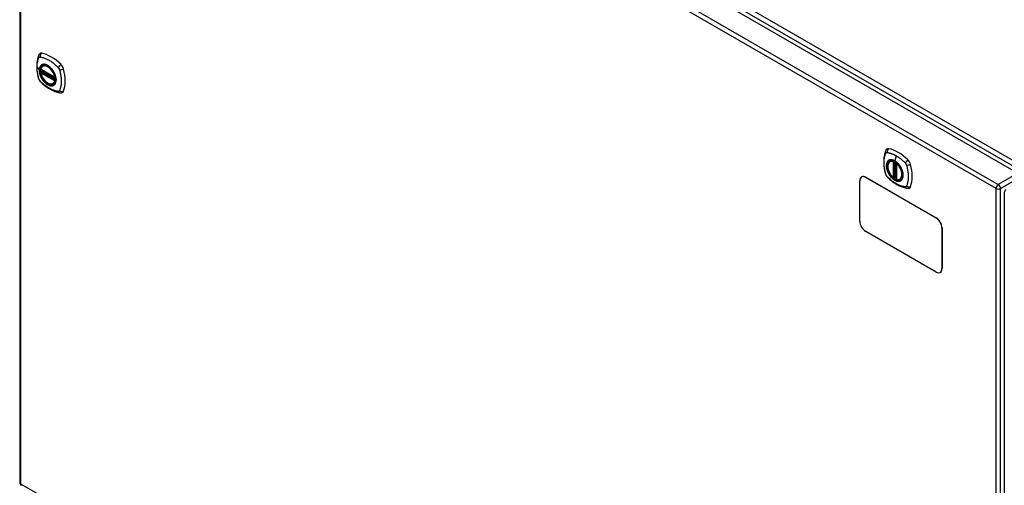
# Model space of a CAD drawing. Header units: inches. Extents: x 20 to 448, y 48 to 211.
# Tile 20 of 28: x 379 to 409, y 179 to 193. Entities that reach past the tile are written whole.
import ezdxf

# ---------------------------------------------------------------- set-up
doc = ezdxf.new("R2010")
doc.units = ezdxf.units.IN
doc.header["$MEASUREMENT"] = 0
doc.layers.add('Visible Edges(ANSI)', color=7, linetype='Continuous', lineweight=25)
doc.layers.add('Visible Tangent Edges(ANSI)', color=7, linetype='Continuous', lineweight=25)

msp = doc.modelspace()

# ---------------------------------------------------------------- linework, layer by layer
at = {"layer": 'Visible Edges(ANSI)'}
for p, q in [((379.7, 205.203), (409.119, 188.218)), ((379.011, 204.781), (379.011, 178.882)), ((379.655, 191.355), (380.069, 191.116)), ((379.655, 191.259), (379.669, 191.267)), ((379.675, 191.279), (379.674, 191.281)), ((379.68, 191.293), (379.721, 191.317)), ((379.711, 191.459), (379.722, 191.465)), ((380.024, 190.916), (380.035, 190.923)), ((405.258, 188.577), (405.269, 188.583)), ((405.453, 188.516), (405.453, 188.038)), ((404.408, 188.108), (404.404, 188.106)), ((404.529, 188.093), (406.65, 186.868)), ((404.533, 188.096), (406.654, 186.871)), ((405.384, 188.093), (405.371, 188.085)), ((405.399, 188.091), (405.397, 188.093)), ((405.453, 188.114), (405.413, 188.09)), ((405.571, 188.035), (405.582, 188.041)), ((404.352, 186.766), (404.352, 187.991)), ((408.709, 187.635), (408.709, 161.736)), ((406.827, 186.562), (406.827, 185.337)), ((406.831, 186.565), (406.831, 185.34)), ((406.65, 185.235), (404.529, 186.46)), ((406.779, 185.225), (406.775, 185.223))]:
    msp.add_line(p, q, dxfattribs=at)
at = {"layer": 'Visible Edges(ANSI)', "flags": 128}
for points in [[(379.578, 191.768), (379.57, 191.747), (379.564, 191.727), (379.558, 191.708), (379.554, 191.69), (379.549, 191.671), (379.545, 191.652), (379.538, 191.612), (379.532, 191.571), (379.528, 191.53), (379.526, 191.488), (379.525, 191.445), (379.526, 191.401), (379.528, 191.357), (379.532, 191.313), (379.537, 191.268), (379.544, 191.222), (379.553, 191.177), (379.563, 191.131), (379.568, 191.108), (379.571, 191.096), (379.575, 191.082)], [(379.616, 191.824), (379.603, 191.811), (379.592, 191.797), (379.584, 191.782), (379.578, 191.768)], [(379.649, 191.368), (379.654, 191.383), (379.659, 191.397), (379.665, 191.41), (379.672, 191.422), (379.681, 191.433), (379.69, 191.443), (379.7, 191.451), (379.711, 191.459)], [(379.669, 191.267), (379.671, 191.269), (379.674, 191.272), (379.675, 191.276), (379.675, 191.279)], [(379.964, 191.379), (379.983, 191.356), (380.001, 191.333), (380.017, 191.308), (380.033, 191.283), (380.047, 191.256), (380.06, 191.23), (380.072, 191.203), (380.081, 191.175)], [(379.575, 191.082), (379.579, 191.069), (379.584, 191.056), (379.59, 191.043), (379.597, 191.031), (379.604, 191.019), (379.612, 191.008), (379.621, 190.997), (379.63, 190.986)], [(379.63, 190.986), (379.64, 190.976), (379.649, 190.967), (379.667, 190.95), (379.701, 190.92), (379.736, 190.89), (379.772, 190.861), (379.808, 190.834), (379.845, 190.808), (379.882, 190.784), (379.919, 190.762), (379.957, 190.741), (379.994, 190.722), (380.032, 190.705), (380.071, 190.689), (380.109, 190.676), (380.147, 190.664), (380.185, 190.654), (380.204, 190.65), (380.214, 190.648), (380.226, 190.646)], [(380.024, 190.916), (380.013, 190.911), (380.001, 190.906), (379.988, 190.903), (379.975, 190.901), (379.961, 190.901), (379.947, 190.902), (379.933, 190.904), (379.919, 190.907), (379.904, 190.912), (379.889, 190.918), (379.875, 190.924), (379.86, 190.933), (379.845, 190.942), (379.831, 190.952), (379.817, 190.963), (379.802, 190.975), (379.789, 190.988), (379.775, 191.002), (379.762, 191.017), (379.749, 191.032), (379.737, 191.048), (379.726, 191.065), (379.715, 191.082), (379.704, 191.099), (379.695, 191.117), (379.686, 191.136), (379.678, 191.154), (379.67, 191.173), (379.664, 191.191), (379.658, 191.21), (379.653, 191.229), (379.649, 191.247)], [(380.226, 190.646), (380.241, 190.644), (380.257, 190.644), (380.275, 190.646), (380.293, 190.651)], [(405.125, 188.886), (405.117, 188.865), (405.111, 188.845), (405.105, 188.827), (405.101, 188.808), (405.096, 188.789), (405.092, 188.77), (405.085, 188.73), (405.079, 188.689), (405.075, 188.648), (405.073, 188.605), (405.072, 188.563), (405.073, 188.519), (405.075, 188.475), (405.079, 188.431), (405.084, 188.386), (405.091, 188.34), (405.1, 188.295), (405.11, 188.249), (405.115, 188.226), (405.118, 188.214), (405.122, 188.201)], [(405.163, 188.942), (405.15, 188.929), (405.139, 188.915), (405.131, 188.9), (405.125, 188.886)], [(405.357, 188.087), (405.343, 188.099), (405.329, 188.113), (405.316, 188.127), (405.303, 188.142), (405.291, 188.158), (405.279, 188.174), (405.268, 188.191), (405.257, 188.208), (405.247, 188.226), (405.238, 188.244), (405.229, 188.262), (405.221, 188.281), (405.214, 188.299), (405.208, 188.318), (405.203, 188.337), (405.198, 188.355), (405.195, 188.373), (405.192, 188.391), (405.191, 188.409), (405.19, 188.426), (405.191, 188.443), (405.192, 188.459), (405.194, 188.475), (405.198, 188.49), (405.202, 188.504), (405.207, 188.517), (405.213, 188.53), (405.221, 188.541), (405.229, 188.552), (405.238, 188.561), (405.248, 188.57), (405.258, 188.577)], [(405.511, 188.497), (405.53, 188.475), (405.548, 188.451), (405.564, 188.426), (405.58, 188.401), (405.594, 188.375), (405.607, 188.348), (405.619, 188.321), (405.629, 188.293)], [(405.122, 188.201), (405.126, 188.187), (405.131, 188.174), (405.137, 188.161), (405.144, 188.149), (405.151, 188.137), (405.159, 188.126), (405.168, 188.115), (405.177, 188.104)], [(405.177, 188.104), (405.187, 188.094), (405.196, 188.085), (405.214, 188.069), (405.248, 188.038), (405.283, 188.008), (405.319, 187.979), (405.355, 187.952), (405.392, 187.927), (405.429, 187.903), (405.466, 187.88), (405.504, 187.859), (405.542, 187.84), (405.579, 187.823), (405.618, 187.808), (405.656, 187.794), (405.694, 187.782), (405.732, 187.772), (405.751, 187.768), (405.761, 187.766), (405.773, 187.764)], [(405.397, 188.093), (405.395, 188.094), (405.391, 188.095), (405.387, 188.095), (405.384, 188.093)], [(405.571, 188.035), (405.56, 188.029), (405.547, 188.024), (405.534, 188.021), (405.52, 188.019), (405.506, 188.019), (405.491, 188.02), (405.477, 188.023), (405.462, 188.026)], [(405.773, 187.764), (405.788, 187.763), (405.805, 187.762), (405.822, 187.765), (405.84, 187.769)]]:
    msp.add_lwpolyline(points, dxfattribs=at)
at = {"layer": 'Visible Edges(ANSI)'}
for centre, radius, start, end in [((379.661, 191.365), 0.0118, 166.5554, 240), ((379.661, 191.249), 0.0118, 120, 190.611), ((379.686, 191.283), 0.0118, 120, 187.8283), ((380.075, 191.126), 0.0118, 240, 282.6344), ((405.465, 188.516), 0.0118, 137.3656, 180), ((405.365, 188.096), 0.0118, 229.389, 300), ((405.407, 188.1), 0.0118, 232.1717, 300), ((405.465, 188.038), 0.0118, 180, 253.4446), ((408.808, 187.635), 0.099, 120, 180), ((379.11, 178.882), 0.099, 180, 240)]:
    msp.add_arc(centre, radius, start, end, dxfattribs=at)
for centre, major_axis, start_param, end_param in [((379.715, 191.678), (-0.089, 0.153), 5.825423, 6.408181), ((379.966, 190.681), (-0.64, 1.108), 5.170151, 5.825423), ((379.861, 191.183), (0.157, -0.273), 2.363977, 7.060801), ((380.216, 191.389), (0.089, -0.153), 1.113034, 2.028558), ((379.478, 191.525), (-0.64, 1.108), 3.599355, 4.254627), ((380.216, 190.809), (0.089, -0.153), 6.158189, 6.740947), ((405.262, 188.797), (-0.089, 0.153), 5.825423, 6.408181), ((405.513, 187.8), (-0.64, 1.108), 5.170151, 5.825423), ((405.408, 188.302), (0.157, -0.273), 2.363977, 7.060801), ((405.763, 188.507), (0.089, -0.153), 1.113034, 2.028558), ((405.025, 188.643), (-0.64, 1.108), 3.599355, 4.254627), ((404.529, 187.889), (-0.125, 0.217), 5.497787, 7.068583), ((404.533, 187.891), (-0.125, 0.217), 5.497787, 6.283185), ((405.763, 187.928), (0.089, -0.153), 6.158189, 6.740947), ((406.65, 186.664), (0.125, -0.217), 0.785398, 2.356194), ((406.654, 186.667), (-0.125, 0.217), 3.926991, 5.497787), ((404.529, 186.664), (-0.125, 0.217), 0.785398, 2.356194), ((406.65, 185.44), (0.125, -0.217), 5.497787, 7.068583), ((406.654, 185.442), (0.125, -0.217), 0, 0.785398)]:
    msp.add_ellipse(centre, major_axis=major_axis, ratio=0.57735, start_param=start_param, end_param=end_param, dxfattribs=at)
for centre, major_axis in [((379.857, 191.181), (0.16, -0.277)), ((405.404, 188.3), (-0.16, 0.277))]:
    msp.add_ellipse(centre, major_axis=major_axis, ratio=0.57735, dxfattribs=at)
at = {"layer": 'Visible Tangent Edges(ANSI)'}
for p, q in [((379.762, 205.304), (409.32, 188.238)), ((409.39, 188.359), (379.832, 205.425)), ((408.459, 187.756), (379.04, 204.741)), ((379.04, 204.741), (379.04, 178.842)), ((379.11, 204.862), (408.529, 187.877)), ((379.535, 191.417), (379.604, 191.327)), ((380.067, 191.121), (379.653, 191.36)), ((379.661, 191.259), (379.672, 191.265)), ((380.075, 191.02), (379.661, 191.259)), ((379.672, 191.265), (380.082, 191.029)), ((380.083, 191.046), (379.681, 191.278)), ((379.686, 191.293), (379.724, 191.315)), ((380.083, 191.063), (379.686, 191.293)), ((379.653, 191.244), (380.067, 191.005)), ((380.082, 191.024), (380.075, 191.02)), ((405.447, 188.746), (405.403, 188.59)), ((405.356, 188.569), (405.356, 188.091)), ((405.373, 188.569), (405.38, 188.573)), ((405.373, 188.091), (405.373, 188.569)), ((405.384, 188.571), (405.384, 188.097)), ((405.4, 188.098), (405.4, 188.563)), ((405.415, 188.096), (405.415, 188.554)), ((405.457, 188.033), (405.457, 188.511)), ((404.529, 188.093), (404.533, 188.096)), ((405.384, 188.097), (405.373, 188.091)), ((405.453, 188.118), (405.415, 188.096)), ((409.119, 188.218), (408.529, 187.877)), ((408.599, 187.756), (409.189, 188.097)), ((408.459, 161.856), (408.459, 187.756)), ((408.599, 161.856), (408.599, 187.756)), ((406.654, 186.871), (406.65, 186.868)), ((406.827, 186.562), (406.831, 186.565)), ((406.831, 185.34), (406.827, 185.337)), ((379.04, 178.842), (408.459, 161.856))]:
    msp.add_line(p, q, dxfattribs=at)
at = {"layer": 'Visible Tangent Edges(ANSI)', "flags": 128}
for points in [[(379.535, 191.417), (379.535, 191.431), (379.535, 191.444), (379.536, 191.457), (379.536, 191.47), (379.537, 191.483), (379.538, 191.496), (379.539, 191.508), (379.541, 191.521), (379.542, 191.533), (379.544, 191.546), (379.546, 191.558), (379.548, 191.57), (379.55, 191.581), (379.553, 191.593), (379.555, 191.605), (379.558, 191.616), (379.561, 191.627), (379.564, 191.638), (379.568, 191.649), (379.571, 191.66), (379.575, 191.67), (379.578, 191.681), (379.582, 191.691), (379.588, 191.702)], [(379.588, 191.702), (379.589, 191.704), (379.59, 191.706), (379.591, 191.707), (379.592, 191.709), (379.593, 191.71), (379.595, 191.712), (379.596, 191.713), (379.597, 191.714), (379.599, 191.715), (379.6, 191.717), (379.602, 191.718), (379.603, 191.718), (379.605, 191.719), (379.606, 191.72), (379.608, 191.721), (379.61, 191.721), (379.611, 191.722), (379.613, 191.722), (379.615, 191.723), (379.617, 191.723), (379.619, 191.723), (379.62, 191.723), (379.622, 191.723), (379.624, 191.723)], [(379.624, 191.723), (379.648, 191.721), (379.67, 191.717), (379.693, 191.712), (379.715, 191.706), (379.738, 191.7), (379.761, 191.692), (379.784, 191.684), (379.807, 191.674), (379.83, 191.664), (379.854, 191.653), (379.877, 191.641), (379.9, 191.628), (379.924, 191.614), (379.947, 191.599), (379.97, 191.583), (379.993, 191.567), (380.016, 191.55), (380.039, 191.532), (380.062, 191.513), (380.084, 191.493), (380.106, 191.473), (380.128, 191.452), (380.15, 191.431), (380.174, 191.406)], [(379.588, 191.068), (379.582, 191.086), (379.578, 191.101), (379.575, 191.116), (379.571, 191.131), (379.568, 191.145), (379.564, 191.16), (379.561, 191.175), (379.558, 191.19), (379.555, 191.205), (379.553, 191.219), (379.55, 191.234), (379.548, 191.248), (379.546, 191.263), (379.544, 191.277), (379.542, 191.292), (379.541, 191.306), (379.539, 191.32), (379.538, 191.334), (379.537, 191.348), (379.536, 191.362), (379.536, 191.376), (379.535, 191.39), (379.535, 191.404), (379.535, 191.417)], [(379.662, 191.479), (379.657, 191.475), (379.653, 191.471), (379.649, 191.466), (379.645, 191.462), (379.641, 191.457), (379.637, 191.452), (379.634, 191.446), (379.63, 191.441), (379.627, 191.435), (379.624, 191.429), (379.621, 191.423), (379.619, 191.417), (379.616, 191.41), (379.614, 191.403), (379.612, 191.396), (379.611, 191.389), (379.609, 191.382), (379.608, 191.374), (379.607, 191.367), (379.606, 191.359), (379.605, 191.351), (379.604, 191.343), (379.604, 191.335), (379.604, 191.327)], [(379.604, 191.327), (379.604, 191.318), (379.604, 191.31), (379.605, 191.301), (379.606, 191.292), (379.607, 191.283), (379.608, 191.274), (379.609, 191.265), (379.611, 191.256), (379.612, 191.247), (379.614, 191.238), (379.617, 191.228), (379.619, 191.219), (379.621, 191.21), (379.624, 191.2), (379.627, 191.191), (379.63, 191.182), (379.634, 191.172), (379.637, 191.163), (379.641, 191.153), (379.645, 191.144), (379.649, 191.135), (379.653, 191.125), (379.657, 191.116), (379.662, 191.107)], [(379.608, 191.325), (379.609, 191.348), (379.611, 191.371), (379.616, 191.392), (379.622, 191.412), (379.629, 191.43), (379.639, 191.446), (379.649, 191.46), (379.662, 191.473), (379.675, 191.483), (379.69, 191.491), (379.706, 191.497), (379.724, 191.501), (379.742, 191.503), (379.761, 191.502), (379.78, 191.499), (379.801, 191.494), (379.821, 191.486), (379.842, 191.477), (379.863, 191.465), (379.884, 191.451), (379.905, 191.436), (379.925, 191.418), (379.945, 191.399), (379.964, 191.379)], [(380.081, 191.175), (380.095, 191.127), (380.103, 191.081), (380.106, 191.036), (380.103, 190.995), (380.094, 190.958), (380.081, 190.926), (380.062, 190.9), (380.039, 190.879), (380.012, 190.866), (379.981, 190.86), (379.947, 190.861), (379.912, 190.869), (379.875, 190.884), (379.838, 190.906), (379.801, 190.933), (379.765, 190.966), (379.732, 191.004), (379.701, 191.046), (379.674, 191.091), (379.651, 191.138), (379.632, 191.186), (379.619, 191.234), (379.611, 191.28), (379.608, 191.325)], [(379.695, 191.498), (379.694, 191.497), (379.692, 191.497), (379.691, 191.496), (379.689, 191.495), (379.688, 191.495), (379.686, 191.494), (379.685, 191.493), (379.683, 191.493), (379.682, 191.492), (379.681, 191.491), (379.679, 191.49), (379.678, 191.49), (379.676, 191.489), (379.675, 191.488), (379.674, 191.487), (379.672, 191.486), (379.671, 191.485), (379.67, 191.484), (379.668, 191.483), (379.667, 191.483), (379.666, 191.482), (379.664, 191.481), (379.663, 191.48), (379.662, 191.479)], [(379.669, 191.267), (379.669, 191.267), (379.669, 191.267), (379.669, 191.267), (379.669, 191.267), (379.669, 191.267), (379.669, 191.267), (379.669, 191.267), (379.669, 191.267), (379.669, 191.267), (379.669, 191.267), (379.669, 191.267), (379.669, 191.267), (379.669, 191.267), (379.669, 191.267), (379.669, 191.267), (379.669, 191.267), (379.669, 191.267), (379.669, 191.267), (379.669, 191.267), (379.669, 191.267), (379.669, 191.267), (379.669, 191.267), (379.669, 191.267), (379.669, 191.267)], [(379.669, 191.267), (379.669, 191.267), (379.669, 191.267), (379.669, 191.267), (379.669, 191.267), (379.669, 191.267), (379.669, 191.267), (379.669, 191.267), (379.669, 191.267), (379.669, 191.267), (379.669, 191.267), (379.669, 191.267), (379.669, 191.267), (379.669, 191.267), (379.669, 191.267), (379.669, 191.266), (379.669, 191.266), (379.67, 191.266), (379.67, 191.266), (379.67, 191.266), (379.67, 191.266), (379.67, 191.266), (379.67, 191.266), (379.671, 191.266), (379.671, 191.266)], [(379.671, 191.266), (379.671, 191.266), (379.671, 191.266), (379.671, 191.266), (379.671, 191.266), (379.671, 191.266), (379.671, 191.266), (379.671, 191.266), (379.671, 191.266), (379.671, 191.266), (379.671, 191.266), (379.671, 191.266), (379.672, 191.266), (379.672, 191.266), (379.672, 191.266), (379.672, 191.266), (379.672, 191.266), (379.672, 191.265), (379.672, 191.265), (379.672, 191.265), (379.672, 191.265), (379.672, 191.265), (379.672, 191.265), (379.672, 191.265), (379.672, 191.265)], [(379.675, 191.28), (379.675, 191.28), (379.675, 191.28), (379.675, 191.28), (379.674, 191.28), (379.674, 191.28), (379.674, 191.28), (379.674, 191.28), (379.674, 191.28), (379.674, 191.28), (379.674, 191.28), (379.674, 191.28), (379.674, 191.28), (379.674, 191.28), (379.674, 191.28), (379.674, 191.279), (379.674, 191.279), (379.674, 191.279), (379.674, 191.279), (379.674, 191.279), (379.674, 191.279), (379.674, 191.279), (379.674, 191.279), (379.674, 191.279), (379.675, 191.279)], [(379.678, 191.28), (379.677, 191.28), (379.677, 191.28), (379.677, 191.28), (379.677, 191.28), (379.677, 191.28), (379.677, 191.28), (379.676, 191.28), (379.676, 191.28), (379.676, 191.28), (379.676, 191.28), (379.676, 191.28), (379.676, 191.28), (379.676, 191.28), (379.675, 191.28), (379.675, 191.28), (379.675, 191.28), (379.675, 191.28), (379.675, 191.28), (379.675, 191.28), (379.675, 191.28), (379.675, 191.28), (379.675, 191.28), (379.675, 191.28), (379.675, 191.28)], [(379.681, 191.278), (379.68, 191.278), (379.68, 191.278), (379.68, 191.278), (379.68, 191.278), (379.68, 191.278), (379.68, 191.279), (379.68, 191.279), (379.68, 191.279), (379.679, 191.279), (379.679, 191.279), (379.679, 191.279), (379.679, 191.279), (379.679, 191.279), (379.679, 191.279), (379.679, 191.279), (379.679, 191.279), (379.678, 191.279), (379.678, 191.279), (379.678, 191.279), (379.678, 191.279), (379.678, 191.279), (379.678, 191.28), (379.678, 191.28), (379.678, 191.28)], [(380.017, 191.312), (380.006, 191.329), (379.994, 191.345), (379.981, 191.361), (379.968, 191.377), (379.955, 191.391), (379.942, 191.405), (379.928, 191.419), (379.914, 191.431), (379.9, 191.443), (379.885, 191.453), (379.871, 191.463), (379.856, 191.472), (379.842, 191.48), (379.827, 191.487), (379.813, 191.493), (379.798, 191.498), (379.784, 191.502), (379.771, 191.504), (379.757, 191.506), (379.744, 191.506), (379.731, 191.506), (379.718, 191.504), (379.707, 191.502), (379.695, 191.498)], [(380.05, 191.254), (380.049, 191.257), (380.048, 191.259), (380.046, 191.262), (380.045, 191.264), (380.044, 191.267), (380.042, 191.269), (380.041, 191.272), (380.04, 191.274), (380.038, 191.276), (380.037, 191.279), (380.036, 191.281), (380.034, 191.284), (380.033, 191.286), (380.032, 191.288), (380.03, 191.291), (380.029, 191.293), (380.027, 191.296), (380.026, 191.298), (380.024, 191.3), (380.023, 191.303), (380.021, 191.305), (380.02, 191.307), (380.018, 191.31), (380.017, 191.312)], [(380.174, 191.406), (380.176, 191.404), (380.178, 191.402), (380.18, 191.399), (380.182, 191.397), (380.183, 191.395), (380.185, 191.392), (380.187, 191.39), (380.189, 191.387), (380.191, 191.385), (380.192, 191.382), (380.194, 191.379), (380.195, 191.377), (380.197, 191.374), (380.198, 191.371), (380.2, 191.369), (380.201, 191.366), (380.202, 191.363), (380.204, 191.36), (380.205, 191.357), (380.206, 191.355), (380.207, 191.352), (380.208, 191.349), (380.209, 191.346), (380.21, 191.343)], [(380.21, 191.343), (380.22, 191.31), (380.228, 191.281), (380.234, 191.251), (380.241, 191.222), (380.246, 191.193), (380.251, 191.164), (380.256, 191.135), (380.259, 191.106), (380.262, 191.078), (380.264, 191.05), (380.265, 191.023), (380.265, 190.995), (380.265, 190.969), (380.264, 190.942), (380.262, 190.917), (380.259, 190.891), (380.256, 190.867), (380.251, 190.842), (380.246, 190.819), (380.241, 190.796), (380.235, 190.773), (380.228, 190.752), (380.22, 190.731), (380.21, 190.709)], [(379.603, 191.035), (379.602, 191.036), (379.602, 191.037), (379.601, 191.039), (379.6, 191.04), (379.599, 191.041), (379.599, 191.043), (379.598, 191.044), (379.597, 191.046), (379.597, 191.047), (379.596, 191.048), (379.595, 191.05), (379.595, 191.051), (379.594, 191.052), (379.593, 191.054), (379.593, 191.055), (379.592, 191.057), (379.592, 191.058), (379.591, 191.059), (379.591, 191.061), (379.59, 191.062), (379.59, 191.064), (379.589, 191.065), (379.589, 191.066), (379.588, 191.068)], [(379.624, 191.005), (379.623, 191.006), (379.622, 191.007), (379.621, 191.008), (379.621, 191.01), (379.62, 191.011), (379.619, 191.012), (379.618, 191.013), (379.617, 191.014), (379.616, 191.015), (379.615, 191.017), (379.614, 191.018), (379.613, 191.019), (379.612, 191.02), (379.611, 191.022), (379.611, 191.023), (379.61, 191.024), (379.609, 191.026), (379.608, 191.027), (379.607, 191.028), (379.606, 191.029), (379.606, 191.031), (379.605, 191.032), (379.604, 191.033), (379.603, 191.035)], [(380.174, 190.688), (380.15, 190.69), (380.128, 190.694), (380.106, 190.699), (380.084, 190.705), (380.062, 190.712), (380.039, 190.72), (380.016, 190.728), (379.993, 190.738), (379.97, 190.748), (379.947, 190.759), (379.924, 190.771), (379.9, 190.784), (379.877, 190.798), (379.854, 190.813), (379.83, 190.829), (379.807, 190.845), (379.784, 190.862), (379.761, 190.88), (379.738, 190.899), (379.715, 190.918), (379.693, 190.938), (379.67, 190.959), (379.648, 190.98), (379.624, 191.005)], [(379.662, 191.107), (379.663, 191.105), (379.664, 191.102), (379.666, 191.1), (379.667, 191.097), (379.668, 191.095), (379.67, 191.092), (379.671, 191.09), (379.672, 191.087), (379.674, 191.085), (379.675, 191.083), (379.676, 191.08), (379.678, 191.078), (379.679, 191.075), (379.681, 191.073), (379.682, 191.071), (379.683, 191.068), (379.685, 191.066), (379.686, 191.063), (379.688, 191.061), (379.689, 191.059), (379.691, 191.056), (379.692, 191.054), (379.694, 191.052), (379.695, 191.049)], [(379.695, 191.049), (379.707, 191.032), (379.719, 191.016), (379.731, 191), (379.744, 190.985), (379.757, 190.97), (379.771, 190.956), (379.785, 190.943), (379.799, 190.931), (379.813, 190.919), (379.827, 190.908), (379.842, 190.898), (379.856, 190.889), (379.871, 190.881), (379.885, 190.875), (379.9, 190.869), (379.914, 190.864), (379.928, 190.86), (379.942, 190.857), (379.955, 190.856), (379.969, 190.855), (379.981, 190.856), (379.994, 190.857), (380.006, 190.86), (380.017, 190.864)], [(380.05, 190.883), (380.059, 190.891), (380.067, 190.9), (380.075, 190.91), (380.082, 190.921), (380.088, 190.932), (380.094, 190.945), (380.098, 190.958), (380.102, 190.972), (380.105, 190.987), (380.107, 191.003), (380.108, 191.019), (380.109, 191.035), (380.108, 191.052), (380.107, 191.07), (380.105, 191.088), (380.102, 191.106), (380.098, 191.124), (380.093, 191.143), (380.088, 191.162), (380.082, 191.18), (380.075, 191.199), (380.067, 191.218), (380.059, 191.236), (380.05, 191.254)], [(380.017, 190.864), (380.018, 190.864), (380.02, 190.865), (380.021, 190.865), (380.023, 190.866), (380.024, 190.867), (380.026, 190.867), (380.027, 190.868), (380.029, 190.869), (380.03, 190.87), (380.032, 190.87), (380.033, 190.871), (380.034, 190.872), (380.036, 190.873), (380.037, 190.873), (380.038, 190.874), (380.04, 190.875), (380.041, 190.876), (380.042, 190.877), (380.044, 190.878), (380.045, 190.879), (380.046, 190.88), (380.048, 190.881), (380.049, 190.882), (380.05, 190.883)], [(380.21, 190.709), (380.209, 190.707), (380.208, 190.705), (380.207, 190.704), (380.206, 190.702), (380.205, 190.701), (380.204, 190.699), (380.202, 190.698), (380.201, 190.697), (380.2, 190.696), (380.198, 190.695), (380.197, 190.694), (380.195, 190.693), (380.194, 190.692), (380.192, 190.691), (380.191, 190.69), (380.189, 190.69), (380.187, 190.689), (380.185, 190.689), (380.184, 190.688), (380.182, 190.688), (380.18, 190.688), (380.178, 190.688), (380.176, 190.688), (380.174, 190.688)], [(405.135, 188.186), (405.125, 188.219), (405.118, 188.249), (405.111, 188.278), (405.105, 188.308), (405.1, 188.337), (405.095, 188.366), (405.091, 188.395), (405.088, 188.424), (405.085, 188.452), (405.083, 188.48), (405.082, 188.508), (405.082, 188.535), (405.082, 188.562), (405.083, 188.588), (405.085, 188.614), (405.088, 188.639), (405.091, 188.664), (405.095, 188.688), (405.1, 188.711), (405.105, 188.734), (405.111, 188.756), (405.118, 188.778), (405.125, 188.799), (405.135, 188.821)], [(405.135, 188.821), (405.136, 188.821), (405.136, 188.822), (405.137, 188.823), (405.137, 188.824), (405.138, 188.825), (405.138, 188.826), (405.139, 188.826), (405.139, 188.827), (405.14, 188.828), (405.141, 188.829), (405.141, 188.829), (405.142, 188.83), (405.142, 188.831), (405.143, 188.831), (405.144, 188.832), (405.144, 188.833), (405.145, 188.833), (405.146, 188.834), (405.146, 188.834), (405.147, 188.835), (405.148, 188.835), (405.149, 188.836), (405.149, 188.836), (405.15, 188.837)], [(405.15, 188.837), (405.151, 188.837), (405.152, 188.838), (405.153, 188.838), (405.153, 188.838), (405.154, 188.839), (405.155, 188.839), (405.156, 188.839), (405.157, 188.84), (405.158, 188.84), (405.158, 188.84), (405.159, 188.84), (405.16, 188.841), (405.161, 188.841), (405.162, 188.841), (405.163, 188.841), (405.164, 188.841), (405.165, 188.841), (405.166, 188.841), (405.167, 188.842), (405.168, 188.842), (405.168, 188.842), (405.169, 188.842), (405.17, 188.842), (405.171, 188.842)], [(405.209, 188.597), (405.2, 188.589), (405.192, 188.58), (405.184, 188.57), (405.177, 188.559), (405.171, 188.547), (405.166, 188.535), (405.161, 188.521), (405.158, 188.507), (405.155, 188.493), (405.153, 188.477), (405.151, 188.461), (405.151, 188.445), (405.151, 188.428), (405.153, 188.41), (405.155, 188.392), (405.158, 188.374), (405.161, 188.356), (405.166, 188.337), (405.171, 188.318), (405.177, 188.299), (405.184, 188.281), (405.192, 188.262), (405.2, 188.243), (405.209, 188.225)], [(405.629, 188.293), (405.646, 188.225), (405.653, 188.16), (405.648, 188.101), (405.632, 188.052), (405.605, 188.013), (405.569, 187.989), (405.526, 187.978), (405.477, 187.982), (405.424, 188.001), (405.371, 188.033), (405.319, 188.078), (405.271, 188.133), (405.229, 188.195), (405.195, 188.262), (405.171, 188.331), (405.158, 188.399), (405.155, 188.462), (405.165, 188.517), (405.185, 188.563), (405.215, 188.596), (405.254, 188.616), (405.3, 188.621), (405.351, 188.611), (405.404, 188.587)], [(405.171, 188.842), (405.184, 188.841), (405.195, 188.839), (405.206, 188.837), (405.217, 188.835), (405.228, 188.833), (405.24, 188.83), (405.251, 188.828), (405.262, 188.825), (405.273, 188.821), (405.285, 188.818), (405.296, 188.814), (405.308, 188.81), (405.319, 188.806), (405.331, 188.802), (405.342, 188.797), (405.354, 188.793), (405.366, 188.788), (405.377, 188.782), (405.389, 188.777), (405.401, 188.771), (405.412, 188.765), (405.424, 188.759), (405.436, 188.753), (405.447, 188.746)], [(405.242, 188.616), (405.241, 188.615), (405.239, 188.615), (405.238, 188.614), (405.236, 188.614), (405.235, 188.613), (405.233, 188.612), (405.232, 188.611), (405.23, 188.611), (405.229, 188.61), (405.228, 188.609), (405.226, 188.608), (405.225, 188.608), (405.223, 188.607), (405.222, 188.606), (405.221, 188.605), (405.219, 188.604), (405.218, 188.603), (405.217, 188.603), (405.215, 188.602), (405.214, 188.601), (405.213, 188.6), (405.211, 188.599), (405.21, 188.598), (405.209, 188.597)], [(405.403, 188.59), (405.396, 188.594), (405.389, 188.598), (405.382, 188.602), (405.374, 188.605), (405.367, 188.608), (405.36, 188.611), (405.353, 188.614), (405.346, 188.616), (405.339, 188.618), (405.331, 188.62), (405.325, 188.621), (405.318, 188.622), (405.311, 188.623), (405.304, 188.624), (405.297, 188.624), (405.291, 188.625), (405.284, 188.624), (405.278, 188.624), (405.272, 188.623), (405.266, 188.622), (405.26, 188.621), (405.254, 188.62), (405.248, 188.618), (405.242, 188.616)], [(405.564, 188.43), (405.558, 188.439), (405.553, 188.447), (405.547, 188.456), (405.541, 188.464), (405.534, 188.472), (405.528, 188.48), (405.522, 188.487), (405.515, 188.495), (405.509, 188.502), (405.502, 188.51), (405.496, 188.517), (405.489, 188.524), (405.482, 188.53), (405.475, 188.537), (405.468, 188.543), (405.461, 188.549), (405.454, 188.555), (405.447, 188.561), (405.44, 188.566), (405.432, 188.572), (405.425, 188.577), (405.418, 188.582), (405.411, 188.586), (405.403, 188.59)], [(405.404, 188.587), (405.408, 188.584), (405.413, 188.581), (405.418, 188.578), (405.422, 188.575), (405.427, 188.572), (405.431, 188.569), (405.436, 188.566), (405.441, 188.562), (405.445, 188.559), (405.45, 188.555), (405.454, 188.552), (405.459, 188.548), (405.463, 188.544), (405.468, 188.54), (405.472, 188.536), (405.477, 188.532), (405.481, 188.528), (405.486, 188.524), (405.49, 188.519), (405.494, 188.515), (405.498, 188.511), (405.503, 188.506), (405.507, 188.501), (405.511, 188.497)], [(405.447, 188.746), (405.459, 188.739), (405.471, 188.732), (405.482, 188.725), (405.494, 188.717), (405.506, 188.71), (405.517, 188.702), (405.529, 188.694), (405.54, 188.685), (405.552, 188.677), (405.563, 188.668), (405.575, 188.659), (405.586, 188.65), (405.597, 188.64), (405.609, 188.631), (405.62, 188.621), (405.631, 188.611), (405.642, 188.602), (405.653, 188.591), (405.664, 188.581), (405.675, 188.571), (405.686, 188.56), (405.697, 188.549), (405.708, 188.539), (405.721, 188.524)], [(405.597, 188.373), (405.596, 188.375), (405.595, 188.377), (405.593, 188.38), (405.592, 188.382), (405.591, 188.385), (405.59, 188.387), (405.588, 188.39), (405.587, 188.392), (405.586, 188.395), (405.584, 188.397), (405.583, 188.399), (405.581, 188.402), (405.58, 188.404), (405.579, 188.407), (405.577, 188.409), (405.576, 188.411), (405.574, 188.414), (405.573, 188.416), (405.571, 188.418), (405.57, 188.421), (405.569, 188.423), (405.567, 188.426), (405.566, 188.428), (405.564, 188.43)], [(405.597, 188.001), (405.606, 188.009), (405.615, 188.018), (405.622, 188.028), (405.629, 188.039), (405.635, 188.051), (405.641, 188.063), (405.645, 188.077), (405.649, 188.091), (405.652, 188.105), (405.654, 188.121), (405.655, 188.137), (405.656, 188.153), (405.655, 188.17), (405.654, 188.188), (405.652, 188.206), (405.649, 188.224), (405.645, 188.242), (405.641, 188.261), (405.635, 188.28), (405.629, 188.298), (405.622, 188.317), (405.615, 188.336), (405.606, 188.354), (405.597, 188.373)], [(405.721, 188.524), (405.723, 188.522), (405.725, 188.52), (405.727, 188.517), (405.729, 188.515), (405.731, 188.513), (405.732, 188.51), (405.734, 188.508), (405.736, 188.505), (405.738, 188.503), (405.739, 188.5), (405.741, 188.497), (405.742, 188.495), (405.744, 188.492), (405.745, 188.489), (405.747, 188.487), (405.748, 188.484), (405.749, 188.481), (405.751, 188.478), (405.752, 188.476), (405.753, 188.473), (405.754, 188.47), (405.755, 188.467), (405.756, 188.464), (405.757, 188.461)], [(405.757, 188.461), (405.767, 188.428), (405.775, 188.399), (405.782, 188.369), (405.788, 188.34), (405.793, 188.311), (405.798, 188.282), (405.803, 188.253), (405.806, 188.224), (405.809, 188.196), (405.811, 188.168), (405.812, 188.141), (405.813, 188.113), (405.812, 188.087), (405.811, 188.06), (405.809, 188.035), (405.806, 188.009), (405.803, 187.985), (405.798, 187.96), (405.793, 187.937), (405.788, 187.914), (405.782, 187.892), (405.775, 187.87), (405.767, 187.849), (405.757, 187.827)], [(405.171, 188.123), (405.169, 188.125), (405.168, 188.128), (405.166, 188.13), (405.164, 188.132), (405.162, 188.135), (405.16, 188.137), (405.158, 188.14), (405.157, 188.142), (405.155, 188.145), (405.153, 188.148), (405.152, 188.15), (405.15, 188.153), (405.149, 188.156), (405.147, 188.158), (405.146, 188.161), (405.144, 188.164), (405.143, 188.166), (405.142, 188.169), (405.141, 188.172), (405.139, 188.175), (405.138, 188.178), (405.137, 188.18), (405.136, 188.183), (405.135, 188.186)], [(405.721, 187.806), (405.697, 187.808), (405.675, 187.813), (405.653, 187.818), (405.631, 187.823), (405.609, 187.83), (405.586, 187.838), (405.563, 187.846), (405.54, 187.856), (405.517, 187.866), (405.494, 187.877), (405.471, 187.889), (405.447, 187.903), (405.424, 187.916), (405.401, 187.931), (405.377, 187.947), (405.354, 187.963), (405.331, 187.98), (405.308, 187.998), (405.285, 188.017), (405.262, 188.036), (405.24, 188.056), (405.217, 188.077), (405.195, 188.098), (405.171, 188.123)], [(405.209, 188.225), (405.21, 188.223), (405.211, 188.22), (405.213, 188.218), (405.214, 188.215), (405.215, 188.213), (405.217, 188.21), (405.218, 188.208), (405.219, 188.206), (405.221, 188.203), (405.222, 188.201), (405.223, 188.198), (405.225, 188.196), (405.226, 188.194), (405.228, 188.191), (405.229, 188.189), (405.23, 188.186), (405.232, 188.184), (405.233, 188.182), (405.235, 188.179), (405.236, 188.177), (405.238, 188.175), (405.239, 188.172), (405.241, 188.17), (405.242, 188.168)], [(405.242, 188.168), (405.254, 188.151), (405.266, 188.134), (405.278, 188.118), (405.291, 188.103), (405.304, 188.088), (405.318, 188.074), (405.332, 188.061), (405.346, 188.049), (405.36, 188.037), (405.374, 188.026), (405.389, 188.016), (405.403, 188.008), (405.418, 188), (405.433, 187.993), (405.447, 187.987), (405.461, 187.982), (405.475, 187.978), (405.489, 187.976), (405.503, 187.974), (405.516, 187.973), (405.528, 187.974), (405.541, 187.975), (405.553, 187.978), (405.564, 187.982)], [(405.384, 188.097), (405.384, 188.097), (405.384, 188.097), (405.384, 188.097), (405.384, 188.097), (405.384, 188.097), (405.384, 188.097), (405.384, 188.097), (405.384, 188.097), (405.384, 188.097), (405.384, 188.097), (405.384, 188.097), (405.384, 188.097), (405.384, 188.097), (405.384, 188.096), (405.384, 188.096), (405.384, 188.096), (405.384, 188.096), (405.384, 188.096), (405.384, 188.096), (405.384, 188.096), (405.384, 188.096), (405.384, 188.096), (405.384, 188.096), (405.384, 188.096)], [(405.384, 188.096), (405.384, 188.096), (405.384, 188.095), (405.384, 188.095), (405.384, 188.095), (405.384, 188.095), (405.384, 188.095), (405.384, 188.095), (405.384, 188.094), (405.384, 188.094), (405.384, 188.094), (405.384, 188.094), (405.384, 188.094), (405.384, 188.094), (405.384, 188.094), (405.384, 188.094), (405.384, 188.094), (405.384, 188.094), (405.384, 188.094), (405.384, 188.093), (405.384, 188.093), (405.384, 188.093), (405.384, 188.093), (405.384, 188.093), (405.384, 188.093)], [(405.384, 188.093), (405.384, 188.093), (405.384, 188.093), (405.384, 188.093), (405.384, 188.093), (405.384, 188.093), (405.384, 188.093), (405.384, 188.093), (405.384, 188.093), (405.384, 188.093), (405.384, 188.093), (405.384, 188.093), (405.384, 188.093), (405.384, 188.093), (405.384, 188.093), (405.384, 188.093), (405.384, 188.093), (405.384, 188.093), (405.384, 188.093), (405.384, 188.093), (405.384, 188.093), (405.384, 188.093), (405.384, 188.093), (405.384, 188.093), (405.384, 188.093)], [(405.397, 188.093), (405.397, 188.093), (405.397, 188.092), (405.398, 188.092), (405.398, 188.092), (405.398, 188.092), (405.398, 188.092), (405.398, 188.092), (405.398, 188.092), (405.398, 188.092), (405.398, 188.092), (405.398, 188.092), (405.398, 188.092), (405.398, 188.092), (405.398, 188.092), (405.398, 188.092), (405.398, 188.092), (405.398, 188.092), (405.398, 188.092), (405.398, 188.092), (405.398, 188.092), (405.398, 188.092), (405.399, 188.092), (405.399, 188.092), (405.399, 188.092)], [(405.399, 188.092), (405.399, 188.092), (405.399, 188.092), (405.399, 188.092), (405.399, 188.092), (405.399, 188.092), (405.399, 188.092), (405.399, 188.092), (405.399, 188.092), (405.399, 188.093), (405.399, 188.093), (405.399, 188.093), (405.399, 188.093), (405.399, 188.093), (405.399, 188.093), (405.399, 188.093), (405.399, 188.093), (405.399, 188.094), (405.399, 188.094), (405.399, 188.094), (405.399, 188.094), (405.399, 188.094), (405.399, 188.094), (405.4, 188.095), (405.4, 188.095)], [(405.4, 188.095), (405.4, 188.095), (405.4, 188.095), (405.4, 188.095), (405.4, 188.095), (405.4, 188.096), (405.4, 188.096), (405.4, 188.096), (405.4, 188.096), (405.4, 188.096), (405.4, 188.096), (405.4, 188.096), (405.4, 188.097), (405.4, 188.097), (405.4, 188.097), (405.4, 188.097), (405.4, 188.097), (405.4, 188.097), (405.4, 188.097), (405.4, 188.097), (405.4, 188.098), (405.4, 188.098), (405.4, 188.098), (405.4, 188.098), (405.4, 188.098)], [(405.564, 187.982), (405.566, 187.982), (405.567, 187.983), (405.568, 187.984), (405.57, 187.984), (405.571, 187.985), (405.573, 187.986), (405.574, 187.986), (405.576, 187.987), (405.577, 187.988), (405.579, 187.988), (405.58, 187.989), (405.581, 187.99), (405.583, 187.991), (405.584, 187.992), (405.586, 187.992), (405.587, 187.993), (405.588, 187.994), (405.59, 187.995), (405.591, 187.996), (405.592, 187.997), (405.593, 187.998), (405.595, 187.999), (405.596, 188), (405.597, 188.001)], [(405.757, 187.827), (405.756, 187.825), (405.755, 187.824), (405.754, 187.822), (405.753, 187.82), (405.752, 187.819), (405.751, 187.818), (405.75, 187.816), (405.748, 187.815), (405.747, 187.814), (405.745, 187.813), (405.744, 187.812), (405.742, 187.811), (405.741, 187.81), (405.739, 187.809), (405.738, 187.809), (405.736, 187.808), (405.734, 187.807), (405.732, 187.807), (405.731, 187.807), (405.729, 187.806), (405.727, 187.806), (405.725, 187.806), (405.723, 187.806), (405.721, 187.806)]]:
    msp.add_lwpolyline(points, dxfattribs=at)
at = {"layer": 'Visible Tangent Edges(ANSI)'}
for centre, major_axis, ratio, start_param, end_param in [((379.688, 191.726), (-0.11, 0.042), 0.704518, 0, 0.765179), ((379.715, 191.742), (0.027, 0.115), 0.753705, 0.761071, 1.898341), ((379.86, 191.183), (-0.173, 0.3), 0.57735, 5.055237, 10.652726), ((379.608, 191.328), (0.00492, 0), 0.57735, 3.5561, 4.570492), ((379.661, 191.365), (-0.0115, 0.0027), 0.697177, 0, 0.936254), ((379.86, 191.183), (-0.151, 0.261), 0.57735, 4.164956, 6.830618), ((379.661, 191.365), (-0.0059, -0.0102), 0.57735, 5.497787, 6.283185), ((379.661, 191.249), (-0.0059, -0.0102), 0.57735, 3.926991, 5.497787), ((379.661, 191.249), (-0.0059, 0.0102), 0.57735, 5.497787, 6.283185), ((379.663, 191.278), (0.0018, -0.0117), 0.983841, 0.332621, 1.648576), ((379.669, 191.276), (0.0039, 0.0112), 0.653911, 3.808835, 5.235416), ((379.672, 191.275), (0.0059, 0.0102), 0.57735, 3.926991, 5.335914), ((379.686, 191.283), (-0.0117, -0.0016), 0.470841, 0, 0.203742), ((379.686, 191.283), (-0.0059, -0.0102), 0.57735, 3.926991, 5.351326), ((379.686, 191.283), (-0.0059, 0.0102), 0.57735, 5.497787, 6.283185), ((379.868, 191.188), (-0.156, 0.271), 0.57735, 6.166197, 6.283185), ((380.244, 191.436), (0.0787, 0.088), 0.341266, 1.05898, 2.19625), ((380.271, 191.389), (-0.116, -0.024), 0.341266, 0.945343, 2.082613), ((379.688, 191.115), (-0.114, -0.032), 0.390453, 0, 0.392125), ((379.715, 191.068), (-0.0849, -0.0822), 0.390453, 5.89106, 6.283185), ((379.661, 191.249), (-0.0116, -0.0022), 0.424984, 0, 0.691657), ((379.86, 191.183), (0.151, -0.261), 0.57735, 4.164956, 6.830618), ((380.075, 191.126), (-0.0059, -0.0102), 0.57735, 5.497787, 6.283185), ((380.075, 191.126), (-0.0116, -0.0022), 0.424984, 0.691657, 1.603666), ((380.075, 191.01), (0.0059, 0.0102), 0.57735, 0.785398, 2.356194), ((380.075, 191.01), (0.0115, -0.0027), 0.697177, 4.077847, 5.160757), ((380.075, 191.01), (0.0059, -0.0102), 0.57735, 1.624298, 2.356194), ((379.868, 191.188), (0.156, -0.271), 0.57735, 0, 0.116988), ((380.244, 190.763), (-0.019, -0.117), 0.704518, 5.518007, 6.283185), ((380.271, 190.778), (-0.113, 0.035), 0.753705, 1.243252, 2.380522), ((405.235, 188.844), (-0.11, 0.042), 0.704518, 0, 0.765179), ((405.262, 188.86), (0.027, 0.115), 0.753705, 0.761071, 1.898341), ((405.407, 188.301), (-0.173, 0.3), 0.57735, 5.055237, 10.652726), ((405.407, 188.301), (-0.151, 0.261), 0.57735, 5.735752, 8.401415), ((405.415, 188.306), (-0.156, 0.271), 0.57735, 6.166197, 6.283185), ((405.407, 188.591), (-0.00246, -0.00426), 0.57735, 5.126896, 6.141288), ((405.791, 188.554), (0.0787, 0.088), 0.341266, 1.05898, 2.19625), ((405.365, 188.574), (-0.0034, -0.0113), 0.697177, 4.264021, 5.346931), ((405.365, 188.574), (-0.0118, 0), 0.57735, 0.785398, 2.356194), ((405.365, 188.574), (0.0059, -0.0102), 0.57735, 0.785398, 1.517295), ((405.465, 188.516), (-0.0118, 0), 0.57735, 0, 0.785398), ((405.465, 188.516), (0.00769, 0.00897), 0.424984, 1.537927, 2.449935), ((405.407, 188.301), (0.151, -0.261), 0.57735, 5.735752, 8.401415), ((405.818, 188.508), (0.116, 0.024), 0.341266, 4.086935, 5.224206), ((405.235, 188.233), (-0.114, -0.032), 0.390453, 0, 0.392125), ((405.262, 188.186), (-0.0849, -0.0822), 0.390453, 5.89106, 6.283185), ((405.365, 188.096), (0.0118, 0), 0.57735, 3.926991, 5.497787), ((405.365, 188.096), (-0.00769, -0.00897), 0.424984, 5.591528, 6.283185), ((405.365, 188.096), (0.0059, -0.0102), 0.57735, 0, 0.785398), ((405.393, 188.093), (-0.0118, 0), 0.57735, 4.088863, 5.497787), ((405.393, 188.089), (-0.0116, 0.0022), 0.653911, 4.189362, 5.615943), ((405.391, 188.083), (-0.0092, 0.00741), 0.983841, 4.634609, 5.950564), ((405.407, 188.1), (-0.00724, -0.00933), 0.470841, 6.079443, 6.283185), ((405.407, 188.1), (0.0118, 0), 0.57735, 4.073452, 5.497787), ((405.407, 188.1), (0.0059, -0.0102), 0.57735, 0, 0.785398), ((405.465, 188.038), (-0.0118, 0), 0.57735, 0, 0.785398), ((405.465, 188.038), (-0.0034, -0.0113), 0.697177, 5.346931, 6.283185), ((405.415, 188.306), (0.156, -0.271), 0.57735, 0, 0.116988), ((405.791, 187.881), (-0.019, -0.117), 0.704518, 5.518007, 6.283185), ((405.818, 187.896), (0.113, -0.035), 0.753705, 4.384844, 5.522115), ((408.529, 187.796), (0.0495, 0.0857), 0.57735, 0.785398, 2.356194), ((408.529, 187.796), (-0.099, 0), 0.57735, 0.785398, 2.356194), ((408.529, 187.796), (-0.0495, 0.0857), 0.57735, 3.926991, 5.497787), ((379.11, 178.882), (-0.099, 0), 0.57735, 0, 0.785398), ((379.11, 178.882), (-0.0495, -0.0857), 0.57735, 5.497787, 6.283185)]:
    msp.add_ellipse(centre, major_axis=major_axis, ratio=ratio, start_param=start_param, end_param=end_param, dxfattribs=at)
for centre, major_axis in [((379.86, 191.183), (-0.171, 0.296)), ((379.857, 191.182), (0.163, -0.282)), ((379.857, 191.181), (-0.162, 0.281)), ((405.407, 188.301), (0.171, -0.296)), ((405.405, 188.3), (-0.163, 0.282)), ((405.404, 188.3), (0.162, -0.281))]:
    msp.add_ellipse(centre, major_axis=major_axis, ratio=0.57735, dxfattribs=at)

doc.saveas('drawing.dxf')
